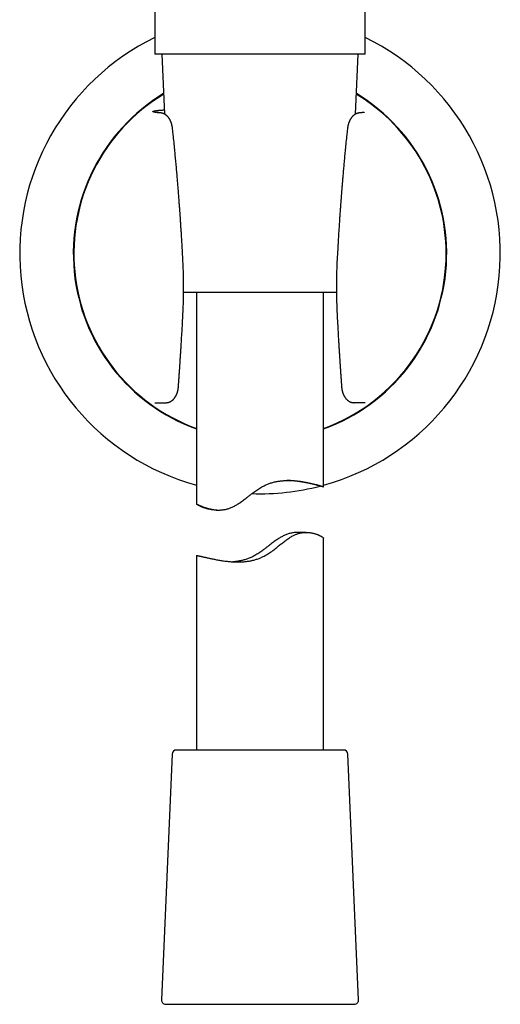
# Model space of a CAD drawing. Header units: millimetres. Extents: x 8 to 719, y 12 to 786.
# Tile 22 of 26: x 407 to 463, y 469 to 585. Entities that reach past the tile are written whole.
import ezdxf

# ---------------------------------------------------------------- set-up
doc = ezdxf.new("R2010")
doc.units = ezdxf.units.MM

msp = doc.modelspace()

# ---------------------------------------------------------------- linework, layer by layer
at = {"color": 7, "linetype": 'Continuous', "lineweight": 30}
for p, q in [((422.47, 650.32), (422.47, 581.19)), ((447.27, 581.19), (447.27, 650.32)), ((434.87, 581.19), (422.47, 581.19)), ((423.3, 581.19), (423.61, 574.13)), ((447.27, 581.19), (434.87, 581.19)), ((446.13, 574.13), (446.44, 581.19)), ((424.64, 571.7), (424.54, 572.48)), ((445.19, 572.48), (445.1, 571.7)), ((443.88, 553.1), (425.85, 553.1)), ((427.37, 553.1), (427.37, 528.11)), ((442.37, 530.15), (442.37, 553.1)), ((425.78, 550.6), (425.78, 550.6)), ((422.48, 540.08), (422.54, 540.08)), ((422.54, 540.08), (423.76, 540.08)), ((445.96, 540.08), (445.98, 540.08)), ((447.2, 540.08), (445.98, 540.08)), ((447.26, 540.08), (447.2, 540.08)), ((427.37, 528.11), (427.37, 528.11)), ((429.7, 527.41), (430.03, 527.41)), ((440.31, 524.78), (439.4, 524.78)), ((442.37, 499.1), (442.37, 524.1)), ((427.37, 522.04), (427.37, 499.1)), ((424.5, 498.62), (423.24, 469.62)), ((425.03, 499.1), (425, 499.1)), ((444.74, 499.1), (425.03, 499.1)), ((446.5, 469.62), (445.24, 498.62)), ((423.74, 469.1), (446, 469.1))]:
    msp.add_line(p, q, dxfattribs=at)
for centre, radius, start, end in [((434.87, 557.68), 28.34, 115.9433, 254.6565), ((434.87, 557.68), 28.34, 285.3435, 64.0567), ((434.87, 557.68), 22.02, 121.0691, 250.0908), ((434.87, 557.68), 21.96, 121.157, 250.0324), ((434.87, 557.68), 22.02, 289.9092, 58.9309), ((434.87, 557.68), 21.96, 0, 58.843), ((434.87, 557.68), 21.96, 289.9676, 0), ((434.87, 557.68), 28.34, 268.0845, 284.5059), ((425, 498.6), 0.5, 90, 177.5187), ((444.74, 498.6), 0.5, 2.4813, 90), ((423.74, 469.6), 0.5, 177.5187, 270), ((446, 469.6), 0.5, 270, 2.4813)]:
    msp.add_arc(centre, radius, start, end, dxfattribs=at)
for points, knots in [([(423.06, 574.27), (423.02, 574.27), (422.94, 574.28), (422.83, 574.29), (422.73, 574.3), (422.63, 574.32), (422.56, 574.33), (422.49, 574.34), (422.44, 574.35), (422.4, 574.36), (422.36, 574.37), (422.32, 574.38), (422.28, 574.39), (422.25, 574.4), (422.24, 574.41), (422.23, 574.43), (422.24, 574.44), (422.26, 574.46), (422.29, 574.47), (422.33, 574.48), (422.39, 574.5), (422.47, 574.51), (422.55, 574.53), (422.64, 574.54), (422.73, 574.55), (422.81, 574.56), (422.89, 574.57), (422.98, 574.58), (423.08, 574.59), (423.21, 574.6), (423.37, 574.61), (423.49, 574.62), (423.57, 574.63), (423.59, 574.63)], [0, 0, 0, 0, 0.0327771, 0.0655272, 0.0982765, 0.1310509, 0.1638767, 0.1897216, 0.2156267, 0.2416044, 0.267667, 0.2938267, 0.3303601, 0.3668324, 0.4032766, 0.4397256, 0.4762124, 0.5127697, 0.5494303, 0.5862265, 0.6273871, 0.6683902, 0.7092814, 0.7501066, 0.7757558, 0.8014086, 0.8270766, 0.8527712, 0.8785037, 0.9155762, 0.9524646, 0.989204, 1, 1, 1, 1]), ([(423.15, 574.27), (423.13, 574.27), (423.09, 574.27), (423.05, 574.28), (423, 574.28), (422.96, 574.28), (422.93, 574.29), (422.9, 574.29), (422.88, 574.29), (422.86, 574.3), (422.84, 574.3), (422.83, 574.3), (422.81, 574.3), (422.8, 574.3), (422.79, 574.3), (422.77, 574.31), (422.75, 574.31), (422.74, 574.31), (422.72, 574.31), (422.7, 574.32), (422.69, 574.32), (422.67, 574.32), (422.66, 574.32), (422.65, 574.32), (422.64, 574.33), (422.62, 574.33), (422.61, 574.33), (422.61, 574.33), (422.6, 574.33), (422.59, 574.33), (422.59, 574.34), (422.59, 574.34), (422.58, 574.34), (422.58, 574.34), (422.58, 574.34)], [0, 0, 0, 0, 0.057736, 0.11131, 0.160725, 0.205984, 0.247084, 0.284022, 0.315034, 0.342337, 0.365928, 0.3858, 0.401949, 0.421604, 0.44368, 0.468804, 0.49698, 0.528219, 0.560274, 0.592807, 0.622786, 0.650217, 0.676778, 0.706432, 0.739338, 0.775484, 0.808438, 0.83739, 0.862343, 0.883828, 0.907081, 0.933453, 0.970915, 1, 1, 1, 1]), ([(424.54, 572.48), (424.54, 572.5), (424.54, 572.54), (424.53, 572.6), (424.52, 572.65), (424.51, 572.69), (424.5, 572.73), (424.5, 572.76), (424.49, 572.78), (424.49, 572.8), (424.48, 572.84), (424.47, 572.88), (424.46, 572.93), (424.44, 572.98), (424.42, 573.05), (424.39, 573.14), (424.36, 573.22), (424.32, 573.3), (424.28, 573.39), (424.23, 573.48), (424.19, 573.56), (424.13, 573.64), (424.08, 573.71), (424.05, 573.75), (424.03, 573.78), (424.01, 573.8), (423.99, 573.82), (423.97, 573.84), (423.95, 573.87), (423.92, 573.89), (423.9, 573.91), (423.88, 573.93), (423.86, 573.95), (423.84, 573.97), (423.81, 573.99), (423.79, 574.01), (423.76, 574.03), (423.73, 574.05), (423.71, 574.07), (423.67, 574.09), (423.63, 574.11), (423.59, 574.14), (423.55, 574.16), (423.51, 574.17), (423.48, 574.19), (423.45, 574.2), (423.41, 574.21), (423.36, 574.23), (423.32, 574.24), (423.29, 574.24), (423.26, 574.25), (423.22, 574.26), (423.18, 574.26), (423.16, 574.27), (423.15, 574.27)], [0, 0, 0, 0, 0.024946, 0.047049, 0.066098, 0.083321, 0.096568, 0.105986, 0.115001, 0.124798, 0.135383, 0.153612, 0.17318, 0.192361, 0.225383, 0.259579, 0.293489, 0.333379, 0.370956, 0.413155, 0.45234, 0.492709, 0.540948, 0.555651, 0.567884, 0.580131, 0.593033, 0.606828, 0.620104, 0.635697, 0.649205, 0.659722, 0.669018, 0.680659, 0.697114, 0.713986, 0.725065, 0.73791, 0.75371, 0.769533, 0.790041, 0.810143, 0.82952, 0.845507, 0.858122, 0.872037, 0.888627, 0.907354, 0.927755, 0.935794, 0.943875, 0.96063, 0.979068, 1, 1, 1, 1]), ([(446.59, 574.27), (446.58, 574.27), (446.56, 574.26), (446.52, 574.26), (446.47, 574.25), (446.42, 574.24), (446.38, 574.23), (446.34, 574.21), (446.3, 574.2), (446.27, 574.19), (446.25, 574.18), (446.23, 574.17), (446.2, 574.16), (446.18, 574.15), (446.15, 574.14), (446.13, 574.13), (446.11, 574.12), (446.09, 574.1), (446.06, 574.08), (446.01, 574.06), (445.98, 574.03), (445.94, 574), (445.9, 573.97), (445.86, 573.94), (445.83, 573.91), (445.81, 573.89), (445.79, 573.87), (445.77, 573.84), (445.74, 573.81), (445.72, 573.79), (445.7, 573.76), (445.68, 573.74), (445.66, 573.72), (445.64, 573.69), (445.62, 573.66), (445.6, 573.63), (445.58, 573.6), (445.56, 573.57), (445.55, 573.55), (445.53, 573.53), (445.52, 573.5), (445.5, 573.47), (445.48, 573.43), (445.45, 573.38), (445.43, 573.34), (445.42, 573.3), (445.4, 573.25), (445.38, 573.21), (445.36, 573.16), (445.34, 573.1), (445.31, 573.03), (445.3, 572.98), (445.29, 572.94), (445.28, 572.91), (445.27, 572.89), (445.27, 572.87), (445.26, 572.84), (445.25, 572.81), (445.24, 572.76), (445.23, 572.7), (445.22, 572.64), (445.21, 572.56), (445.2, 572.51), (445.19, 572.48)], [0, 0, 0, 0, 0.020578, 0.038711, 0.055183, 0.074311, 0.09242, 0.109148, 0.124134, 0.136789, 0.147449, 0.155734, 0.165802, 0.177671, 0.190575, 0.200862, 0.208052, 0.215755, 0.237211, 0.252993, 0.276036, 0.294051, 0.313654, 0.339797, 0.354556, 0.366461, 0.379404, 0.394611, 0.411636, 0.427111, 0.441108, 0.45263, 0.464139, 0.476659, 0.491926, 0.509952, 0.527654, 0.540683, 0.55034, 0.560911, 0.574279, 0.588802, 0.612031, 0.632331, 0.65163, 0.670131, 0.687973, 0.708245, 0.729962, 0.755571, 0.783546, 0.810176, 0.82189, 0.832019, 0.840403, 0.847497, 0.857913, 0.872833, 0.89096, 0.912921, 0.938588, 0.967732, 1, 1, 1, 1]), ([(447.16, 574.34), (447.16, 574.34), (447.16, 574.34), (447.16, 574.34), (447.15, 574.34), (447.15, 574.34), (447.15, 574.34), (447.14, 574.33), (447.14, 574.33), (447.13, 574.33), (447.13, 574.33), (447.12, 574.33), (447.12, 574.33), (447.11, 574.33), (447.1, 574.33), (447.09, 574.32), (447.08, 574.32), (447.07, 574.32), (447.05, 574.32), (447.04, 574.32), (447.03, 574.32), (447.01, 574.31), (447, 574.31), (446.99, 574.31), (446.98, 574.31), (446.97, 574.31), (446.96, 574.31), (446.96, 574.31), (446.94, 574.3), (446.93, 574.3), (446.91, 574.3), (446.89, 574.3), (446.86, 574.29), (446.83, 574.29), (446.79, 574.29), (446.75, 574.28), (446.7, 574.28), (446.65, 574.27), (446.61, 574.27), (446.59, 574.27)], [0, 0, 0, 0, 0.009755, 0.03005, 0.053292, 0.079493, 0.107127, 0.132292, 0.153575, 0.172479, 0.188998, 0.204503, 0.222094, 0.244335, 0.269333, 0.297094, 0.325314, 0.351924, 0.37692, 0.400298, 0.422054, 0.455252, 0.483746, 0.507504, 0.517063, 0.525572, 0.534798, 0.547573, 0.563929, 0.586858, 0.6144, 0.646546, 0.683289, 0.724622, 0.770538, 0.821034, 0.876107, 0.93576, 1, 1, 1, 1]), ([(424.82, 569.94), (424.79, 570.23), (424.73, 570.82), (424.67, 571.4), (424.64, 571.7)], [0, 0, 0, 0, 0.4997056, 1, 1, 1, 1]), ([(445.1, 571.7), (445.07, 571.4), (445, 570.82), (444.95, 570.23), (444.92, 569.94)], [0, 0, 0, 0, 0.500294, 1, 1, 1, 1]), ([(425.78, 556.74), (425.78, 556.88), (425.76, 557.14), (425.74, 557.54), (425.72, 557.92), (425.7, 558.29), (425.68, 558.64), (425.66, 558.98), (425.64, 559.3), (425.63, 559.6), (425.61, 559.88), (425.59, 560.14), (425.58, 560.4), (425.56, 560.64), (425.54, 560.88), (425.53, 561.1), (425.52, 561.31), (425.5, 561.51), (425.49, 561.7), (425.48, 561.88), (425.47, 562.04), (425.46, 562.19), (425.45, 562.33), (425.44, 562.47), (425.43, 562.61), (425.41, 562.77), (425.4, 562.94), (425.39, 563.14), (425.37, 563.35), (425.35, 563.58), (425.34, 563.82), (425.32, 564.07), (425.3, 564.32), (425.28, 564.58), (425.26, 564.85), (425.24, 565.12), (425.21, 565.41), (425.19, 565.71), (425.16, 566.02), (425.14, 566.34), (425.11, 566.67), (425.08, 567.01), (425.05, 567.36), (425.02, 567.73), (424.99, 568.1), (424.95, 568.47), (424.92, 568.84), (424.88, 569.22), (424.85, 569.59), (424.83, 569.83), (424.82, 569.94)], [0, 0, 0, 0, 0.030789, 0.06058, 0.089373, 0.117168, 0.143965, 0.169764, 0.194565, 0.216422, 0.237441, 0.257622, 0.276964, 0.295467, 0.313133, 0.329959, 0.345948, 0.361098, 0.375409, 0.388882, 0.401516, 0.412659, 0.423058, 0.432982, 0.443536, 0.454837, 0.468843, 0.483848, 0.499853, 0.516857, 0.534862, 0.553867, 0.573873, 0.593091, 0.61315, 0.634052, 0.655796, 0.678383, 0.701813, 0.726088, 0.751207, 0.777172, 0.803984, 0.831644, 0.860152, 0.88781, 0.916224, 0.945397, 0.975329, 1, 1, 1, 1]), ([(444.92, 569.94), (444.91, 569.83), (444.89, 569.59), (444.85, 569.22), (444.82, 568.84), (444.79, 568.48), (444.76, 568.12), (444.73, 567.78), (444.7, 567.47), (444.67, 567.17), (444.65, 566.89), (444.63, 566.62), (444.6, 566.37), (444.58, 566.12), (444.57, 565.89), (444.55, 565.67), (444.53, 565.46), (444.51, 565.26), (444.5, 565.07), (444.48, 564.89), (444.47, 564.73), (444.46, 564.58), (444.45, 564.44), (444.44, 564.3), (444.43, 564.16), (444.42, 564), (444.4, 563.83), (444.39, 563.63), (444.37, 563.42), (444.36, 563.19), (444.34, 562.96), (444.32, 562.71), (444.3, 562.45), (444.28, 562.19), (444.26, 561.92), (444.25, 561.65), (444.23, 561.36), (444.21, 561.06), (444.19, 560.75), (444.16, 560.43), (444.14, 560.1), (444.12, 559.76), (444.1, 559.4), (444.08, 559.04), (444.06, 558.67), (444.04, 558.3), (444.02, 557.92), (444, 557.54), (443.97, 557.14), (443.96, 556.88), (443.95, 556.74)], [0, 0, 0, 0, 0.024852, 0.054716, 0.083572, 0.111422, 0.138267, 0.164109, 0.188948, 0.210837, 0.231886, 0.252095, 0.271464, 0.289994, 0.307686, 0.324539, 0.340555, 0.355734, 0.370076, 0.383581, 0.396249, 0.407427, 0.417862, 0.427787, 0.438316, 0.449593, 0.463575, 0.478559, 0.494544, 0.511532, 0.529521, 0.548511, 0.568503, 0.587708, 0.607754, 0.628642, 0.650371, 0.672941, 0.696353, 0.720606, 0.7457, 0.771636, 0.798413, 0.826031, 0.854491, 0.882096, 0.910449, 0.939551, 0.969401, 1, 1, 1, 1]), ([(425.78, 550.6), (425.8, 550.89), (425.82, 551.47), (425.85, 552.35), (425.86, 553.23), (425.86, 554.11), (425.85, 554.99), (425.82, 555.86), (425.8, 556.45), (425.78, 556.74)], [0, 0, 0, 0, 0.143308, 0.286296, 0.429067, 0.57172, 0.714359, 0.857085, 1, 1, 1, 1]), ([(443.95, 556.74), (443.94, 556.45), (443.91, 555.86), (443.89, 554.99), (443.88, 554.11), (443.88, 553.23), (443.89, 552.35), (443.92, 551.47), (443.94, 550.89), (443.96, 550.6)], [0, 0, 0, 0, 0.1429146, 0.2856408, 0.4282798, 0.5709335, 0.7137037, 0.8566923, 1, 1, 1, 1]), ([(425.24, 541.91), (425.24, 541.97), (425.25, 542.09), (425.26, 542.25), (425.28, 542.41), (425.29, 542.55), (425.3, 542.67), (425.3, 542.79), (425.31, 542.88), (425.32, 542.96), (425.32, 543.03), (425.32, 543.08), (425.33, 543.13), (425.33, 543.16), (425.33, 543.19), (425.33, 543.2), (425.33, 543.22), (425.34, 543.24), (425.34, 543.26), (425.34, 543.29), (425.34, 543.32), (425.35, 543.42), (425.36, 543.58), (425.37, 543.79), (425.39, 543.97), (425.4, 544.11), (425.4, 544.23), (425.41, 544.34), (425.42, 544.46), (425.43, 544.6), (425.44, 544.74), (425.45, 544.9), (425.46, 545.08), (425.47, 545.27), (425.49, 545.47), (425.5, 545.69), (425.52, 545.92), (425.53, 546.16), (425.55, 546.41), (425.56, 546.66), (425.58, 546.93), (425.6, 547.21), (425.61, 547.5), (425.63, 547.8), (425.65, 548.11), (425.67, 548.44), (425.69, 548.77), (425.71, 549.12), (425.73, 549.47), (425.74, 549.84), (425.76, 550.21), (425.78, 550.47), (425.78, 550.6)], [0, 0, 0, 0, 0.020869, 0.04017, 0.057904, 0.074072, 0.088674, 0.101711, 0.113183, 0.121937, 0.129494, 0.135854, 0.141016, 0.144981, 0.147749, 0.149549, 0.15101, 0.153067, 0.15572, 0.158969, 0.162815, 0.167253, 0.193309, 0.217193, 0.241661, 0.254371, 0.267232, 0.280267, 0.294247, 0.309562, 0.326211, 0.344194, 0.3648, 0.386916, 0.410542, 0.435678, 0.462323, 0.490476, 0.518402, 0.547669, 0.578276, 0.610222, 0.643507, 0.678132, 0.714095, 0.751396, 0.790035, 0.830011, 0.870575, 0.912428, 0.95557, 1, 1, 1, 1]), ([(443.96, 550.6), (443.96, 550.46), (443.98, 550.18), (444, 549.78), (444.02, 549.39), (444.04, 549.01), (444.06, 548.65), (444.08, 548.3), (444.1, 547.97), (444.11, 547.67), (444.13, 547.37), (444.15, 547.09), (444.17, 546.81), (444.18, 546.55), (444.2, 546.3), (444.21, 546.07), (444.23, 545.84), (444.24, 545.63), (444.25, 545.43), (444.27, 545.24), (444.28, 545.06), (444.29, 544.9), (444.3, 544.75), (444.31, 544.61), (444.32, 544.48), (444.33, 544.37), (444.33, 544.25), (444.34, 544.1), (444.36, 543.9), (444.37, 543.65), (444.39, 543.47), (444.4, 543.34), (444.4, 543.29), (444.4, 543.24), (444.4, 543.22), (444.41, 543.2), (444.41, 543.19), (444.41, 543.16), (444.41, 543.13), (444.41, 543.08), (444.42, 543.03), (444.42, 542.96), (444.43, 542.88), (444.44, 542.79), (444.44, 542.67), (444.45, 542.55), (444.46, 542.41), (444.47, 542.25), (444.49, 542.09), (444.49, 541.97), (444.5, 541.91)], [0, 0, 0, 0, 0.047924, 0.094346, 0.139265, 0.18268, 0.224591, 0.264997, 0.301716, 0.337097, 0.371139, 0.403841, 0.435205, 0.465229, 0.493912, 0.521255, 0.547257, 0.571917, 0.594832, 0.616451, 0.636776, 0.655806, 0.672927, 0.688843, 0.703554, 0.717061, 0.729549, 0.74181, 0.770169, 0.797765, 0.828196, 0.835578, 0.841786, 0.846478, 0.849655, 0.850681, 0.852251, 0.855019, 0.858984, 0.864146, 0.870506, 0.878063, 0.886817, 0.898289, 0.911326, 0.925928, 0.942096, 0.95983, 0.979131, 1, 1, 1, 1]), ([(423.77, 540.08), (423.79, 540.08), (423.83, 540.08), (423.88, 540.09), (423.93, 540.09), (423.96, 540.1), (423.99, 540.11), (424.03, 540.11), (424.07, 540.12), (424.1, 540.13), (424.15, 540.15), (424.2, 540.17), (424.26, 540.19), (424.31, 540.22), (424.36, 540.24), (424.4, 540.27), (424.44, 540.29), (424.47, 540.31), (424.5, 540.34), (424.53, 540.36), (424.56, 540.38), (424.58, 540.41), (424.61, 540.43), (424.65, 540.47), (424.68, 540.5), (424.7, 540.52), (424.72, 540.55), (424.75, 540.58), (424.77, 540.61), (424.8, 540.64), (424.83, 540.68), (424.85, 540.72), (424.88, 540.75), (424.89, 540.78), (424.91, 540.81), (424.93, 540.85), (424.96, 540.89), (424.98, 540.93), (425, 540.98), (425.03, 541.03), (425.04, 541.07), (425.06, 541.12), (425.08, 541.16), (425.1, 541.21), (425.12, 541.27), (425.14, 541.33), (425.15, 541.38), (425.16, 541.42), (425.17, 541.45), (425.18, 541.49), (425.19, 541.53), (425.2, 541.59), (425.21, 541.66), (425.22, 541.73), (425.23, 541.82), (425.24, 541.88), (425.24, 541.91)], [0, 0, 0, 0, 0.022548, 0.041852, 0.057654, 0.069754, 0.079662, 0.094837, 0.108531, 0.122425, 0.142702, 0.165739, 0.18747, 0.213478, 0.23359, 0.254111, 0.270851, 0.284458, 0.298503, 0.316374, 0.332482, 0.344626, 0.360765, 0.38114, 0.400097, 0.413371, 0.426095, 0.44019, 0.457712, 0.476505, 0.496185, 0.515222, 0.530839, 0.544207, 0.560139, 0.577045, 0.592608, 0.614114, 0.637695, 0.658948, 0.677997, 0.695632, 0.714529, 0.735165, 0.757823, 0.782122, 0.806153, 0.817973, 0.828962, 0.842766, 0.860314, 0.881608, 0.906159, 0.934259, 0.965677, 1, 1, 1, 1]), ([(444.5, 541.91), (444.5, 541.89), (444.5, 541.85), (444.51, 541.8), (444.51, 541.76), (444.52, 541.73), (444.52, 541.7), (444.53, 541.68), (444.53, 541.65), (444.54, 541.6), (444.55, 541.55), (444.56, 541.49), (444.58, 541.42), (444.59, 541.36), (444.61, 541.3), (444.63, 541.25), (444.64, 541.2), (444.66, 541.15), (444.68, 541.1), (444.7, 541.06), (444.72, 541.02), (444.74, 540.98), (444.76, 540.94), (444.78, 540.89), (444.81, 540.84), (444.84, 540.8), (444.86, 540.76), (444.89, 540.72), (444.92, 540.67), (444.95, 540.63), (444.98, 540.59), (445.01, 540.55), (445.04, 540.52), (445.07, 540.49), (445.1, 540.46), (445.14, 540.42), (445.16, 540.4), (445.18, 540.38), (445.2, 540.37), (445.22, 540.35), (445.25, 540.33), (445.27, 540.32), (445.29, 540.3), (445.3, 540.29), (445.32, 540.28), (445.35, 540.26), (445.37, 540.25), (445.4, 540.23), (445.42, 540.22), (445.44, 540.21), (445.47, 540.2), (445.5, 540.18), (445.54, 540.17), (445.58, 540.15), (445.63, 540.14), (445.67, 540.12), (445.71, 540.11), (445.75, 540.11), (445.78, 540.1), (445.81, 540.1), (445.84, 540.09), (445.88, 540.09), (445.92, 540.08), (445.95, 540.08), (445.96, 540.08)], [0, 0, 0, 0, 0.022639, 0.041656, 0.056865, 0.068162, 0.0758, 0.083428, 0.092119, 0.11081, 0.132473, 0.153537, 0.180336, 0.204824, 0.226507, 0.246233, 0.268057, 0.287178, 0.307527, 0.328191, 0.345479, 0.360185, 0.379059, 0.400992, 0.425089, 0.443801, 0.46202, 0.481975, 0.504093, 0.525677, 0.547752, 0.567406, 0.583298, 0.59901, 0.618893, 0.641991, 0.653946, 0.662694, 0.672476, 0.684703, 0.697711, 0.70776, 0.716232, 0.72338, 0.732656, 0.744656, 0.758234, 0.768799, 0.777678, 0.787808, 0.799033, 0.810118, 0.82759, 0.846647, 0.864711, 0.882073, 0.897892, 0.914425, 0.92322, 0.933729, 0.94653, 0.961786, 0.979589, 1, 1, 1, 1]), ([(422.52, 540.08), (422.52, 540.08), (422.53, 540.08), (422.53, 540.08), (422.53, 540.08)], [0, 0, 0, 0, 0.545914, 1, 1, 1, 1]), ([(423.76, 540.08), (423.76, 540.08), (423.76, 540.08), (423.76, 540.08), (423.77, 540.08), (423.77, 540.08), (423.77, 540.08)], [0, 0, 0, 0, 0.07815, 0.300759, 0.649831, 1, 1, 1, 1]), ([(427.37, 528.11), (427.38, 528.11), (427.38, 528.11), (427.41, 528.1), (427.45, 528.08), (427.5, 528.06), (427.56, 528.04), (427.64, 528), (427.73, 527.96), (427.83, 527.92), (427.93, 527.88), (428.05, 527.83), (428.18, 527.78), (428.32, 527.73), (428.47, 527.68), (428.63, 527.63), (428.81, 527.58), (428.99, 527.54), (429.18, 527.5), (429.37, 527.46), (429.56, 527.44), (429.74, 527.42), (429.91, 527.41), (430.08, 527.41), (430.26, 527.42), (430.44, 527.43), (430.62, 527.46), (430.81, 527.49), (431, 527.54), (431.19, 527.59), (431.38, 527.66), (431.57, 527.74), (431.75, 527.83), (431.94, 527.93), (432.12, 528.04), (432.31, 528.15), (432.5, 528.28), (432.7, 528.42), (432.91, 528.58), (433.12, 528.73), (433.35, 528.91), (433.6, 529.11), (433.88, 529.32), (434.14, 529.52), (434.38, 529.7), (434.61, 529.85), (434.84, 530), (435.06, 530.13), (435.27, 530.24), (435.46, 530.34), (435.66, 530.42), (435.86, 530.5), (436.06, 530.57), (436.27, 530.64), (436.48, 530.7), (436.69, 530.75), (436.89, 530.79), (437.1, 530.82), (437.3, 530.85), (437.5, 530.87), (437.7, 530.89), (437.9, 530.9), (438.1, 530.91), (438.32, 530.91), (438.55, 530.9), (438.8, 530.89), (439.04, 530.87), (439.27, 530.85), (439.51, 530.82), (439.73, 530.79), (439.95, 530.76), (440.16, 530.72), (440.36, 530.68), (440.55, 530.64), (440.74, 530.6), (440.91, 530.56), (441.08, 530.52), (441.24, 530.48), (441.39, 530.44), (441.54, 530.41), (441.67, 530.37), (441.8, 530.33), (441.91, 530.3), (442.02, 530.27), (442.11, 530.24), (442.19, 530.22), (442.25, 530.19), (442.3, 530.18), (442.34, 530.16), (442.36, 530.15), (442.37, 530.15), (442.37, 530.15), (442.35, 530.15), (442.32, 530.15), (442.28, 530.16), (442.23, 530.18), (442.16, 530.19), (442.09, 530.21), (442, 530.23), (441.9, 530.26), (441.79, 530.29), (441.66, 530.32), (441.53, 530.35), (441.38, 530.39), (441.23, 530.43), (441.06, 530.47), (440.88, 530.51), (440.7, 530.55), (440.5, 530.59), (440.29, 530.64), (440.07, 530.68), (439.84, 530.72), (439.6, 530.76), (439.35, 530.8), (439.09, 530.83), (438.84, 530.86), (438.6, 530.88), (438.37, 530.89), (438.19, 530.9), (438.08, 530.9), (438.05, 530.9)], [0, 0, 0, 0, 0.009087, 0.018184, 0.02728, 0.036368, 0.045749, 0.055139, 0.06453, 0.073912, 0.08299, 0.092075, 0.10116, 0.110239, 0.119546, 0.128861, 0.138175, 0.147482, 0.156492, 0.165507, 0.174516, 0.181421, 0.188331, 0.195239, 0.202142, 0.208946, 0.215754, 0.222558, 0.229552, 0.236553, 0.243547, 0.250355, 0.257168, 0.263978, 0.270935, 0.277896, 0.284855, 0.292931, 0.301011, 0.309093, 0.317172, 0.327929, 0.338688, 0.349444, 0.357846, 0.366255, 0.374659, 0.383056, 0.389572, 0.396094, 0.402616, 0.409132, 0.415865, 0.422606, 0.429346, 0.43608, 0.442592, 0.449111, 0.455629, 0.462143, 0.468825, 0.475513, 0.482201, 0.488884, 0.49756, 0.506244, 0.514929, 0.523607, 0.532531, 0.541462, 0.550394, 0.559318, 0.568147, 0.576983, 0.585818, 0.594647, 0.603689, 0.612737, 0.621786, 0.630828, 0.640463, 0.650107, 0.659751, 0.669387, 0.67932, 0.689264, 0.699207, 0.70914, 0.718468, 0.727804, 0.737141, 0.746469, 0.756081, 0.765702, 0.775324, 0.784937, 0.794053, 0.803178, 0.812302, 0.821419, 0.83079, 0.84017, 0.849549, 0.858921, 0.868231, 0.877549, 0.886868, 0.896178, 0.90574, 0.91531, 0.92488, 0.934442, 0.944075, 0.953716, 0.963357, 0.972988, 0.980957, 0.988935, 0.996916, 1, 1, 1, 1]), ([(429.7, 527.41), (429.69, 527.41), (429.62, 527.41), (429.5, 527.42), (429.33, 527.43), (429.15, 527.45), (428.98, 527.48), (428.82, 527.52), (428.66, 527.55), (428.51, 527.6), (428.37, 527.64), (428.24, 527.69), (428.11, 527.73), (427.99, 527.78), (427.89, 527.83), (427.79, 527.87), (427.7, 527.92), (427.62, 527.96), (427.55, 527.99), (427.49, 528.03), (427.45, 528.05), (427.42, 528.07), (427.39, 528.09), (427.37, 528.1), (427.37, 528.11), (427.37, 528.11)], [0, 0, 0, 0, 0.01024, 0.042806, 0.087205, 0.131647, 0.176098, 0.220509, 0.266101, 0.311726, 0.357354, 0.40295, 0.449737, 0.496557, 0.543376, 0.590163, 0.638057, 0.68599, 0.73392, 0.78181, 0.825199, 0.868604, 0.911992, 0.955987, 1, 1, 1, 1]), ([(427.37, 522.04), (427.37, 522.04), (427.37, 522.04), (427.39, 522.05), (427.42, 522.04), (427.47, 522.04), (427.53, 522.03), (427.6, 522.02), (427.68, 522), (427.77, 521.98), (427.87, 521.96), (427.98, 521.93), (428.11, 521.9), (428.25, 521.87), (428.4, 521.84), (428.56, 521.8), (428.73, 521.76), (428.91, 521.72), (429.1, 521.68), (429.3, 521.64), (429.51, 521.6), (429.73, 521.56), (429.96, 521.51), (430.2, 521.47), (430.45, 521.43), (430.71, 521.4), (430.98, 521.36), (431.24, 521.34), (431.48, 521.31), (431.72, 521.3), (431.96, 521.29), (432.2, 521.28), (432.43, 521.29), (432.65, 521.29), (432.86, 521.31), (433.07, 521.32), (433.28, 521.35), (433.49, 521.38), (433.71, 521.41), (433.92, 521.46), (434.14, 521.51), (434.35, 521.57), (434.55, 521.63), (434.76, 521.71), (434.96, 521.79), (435.16, 521.88), (435.36, 521.98), (435.56, 522.09), (435.77, 522.22), (436, 522.37), (436.25, 522.54), (436.49, 522.72), (436.73, 522.91), (436.95, 523.09), (437.16, 523.25), (437.36, 523.41), (437.55, 523.56), (437.75, 523.72), (437.95, 523.86), (438.14, 524), (438.34, 524.14), (438.54, 524.26), (438.72, 524.36), (438.89, 524.45), (439.04, 524.52), (439.2, 524.58), (439.35, 524.63), (439.5, 524.68), (439.65, 524.71), (439.79, 524.74), (439.94, 524.76), (440.08, 524.77), (440.22, 524.78), (440.36, 524.78), (440.51, 524.77), (440.66, 524.76), (440.83, 524.74), (440.99, 524.71), (441.14, 524.68), (441.29, 524.64), (441.43, 524.6), (441.56, 524.55), (441.68, 524.51), (441.79, 524.46), (441.89, 524.41), (441.99, 524.37), (442.07, 524.32), (442.15, 524.28), (442.21, 524.24), (442.26, 524.2), (442.31, 524.17), (442.34, 524.14), (442.36, 524.12), (442.37, 524.1), (442.37, 524.1), (442.37, 524.1)], [0, 0, 0, 0, 0.012003, 0.0244925, 0.0373629, 0.0502458, 0.0631287, 0.0759992, 0.088206, 0.1004231, 0.1126404, 0.1248474, 0.1373953, 0.1499539, 0.1625128, 0.1750609, 0.1875271, 0.2000035, 0.21248, 0.2249464, 0.2377495, 0.2505635, 0.2633773, 0.2761802, 0.2890776, 0.3019869, 0.3148954, 0.3277915, 0.3384609, 0.3491435, 0.3598291, 0.370509, 0.3811759, 0.3899769, 0.3987842, 0.4075909, 0.4163909, 0.4254267, 0.4344711, 0.4435148, 0.4525496, 0.4613628, 0.470185, 0.4790071, 0.4878202, 0.4969308, 0.5060507, 0.5151721, 0.5242848, 0.5367351, 0.5491959, 0.5616668, 0.5741394, 0.5865996, 0.5971859, 0.6077829, 0.6183818, 0.628976, 0.6395622, 0.6501414, 0.6605305, 0.6709242, 0.6813096, 0.689332, 0.6973646, 0.7053958, 0.7134162, 0.7212251, 0.729043, 0.7368622, 0.7446728, 0.7527398, 0.7608135, 0.7688886, 0.7769573, 0.7879575, 0.7989687, 0.8099821, 0.8209855, 0.8322816, 0.8435857, 0.8548905, 0.8661876, 0.8777798, 0.8893801, 0.9009801, 0.9125721, 0.9244385, 0.9363145, 0.9481898, 0.9600553, 0.9708055, 0.9815595, 0.9923095, 1, 1, 1, 1]), ([(439.4, 524.78), (439.38, 524.78), (439.3, 524.78), (439.16, 524.77), (438.98, 524.76), (438.79, 524.74), (438.6, 524.7), (438.4, 524.66), (438.2, 524.6), (438.01, 524.53), (437.81, 524.45), (437.62, 524.36), (437.43, 524.26), (437.25, 524.16), (437.06, 524.04), (436.86, 523.91), (436.66, 523.77), (436.45, 523.62), (436.24, 523.46), (436, 523.28), (435.75, 523.08), (435.47, 522.87), (435.21, 522.67), (434.96, 522.5), (434.74, 522.34), (434.5, 522.19), (434.28, 522.06), (434.08, 521.95), (433.89, 521.86), (433.69, 521.77), (433.49, 521.69), (433.29, 521.62), (433.08, 521.55), (432.88, 521.5), (432.67, 521.45), (432.47, 521.4), (432.27, 521.37), (432.07, 521.34), (431.87, 521.32), (431.74, 521.31), (431.67, 521.3), (431.67, 521.3)], [0, 0, 0, 0, 0.007476, 0.032499, 0.057168, 0.08185, 0.106515, 0.131874, 0.157254, 0.18261, 0.207291, 0.231993, 0.25668, 0.281903, 0.30714, 0.332369, 0.361647, 0.390941, 0.42024, 0.449528, 0.488526, 0.527533, 0.566528, 0.596989, 0.627473, 0.657942, 0.688383, 0.712006, 0.735652, 0.759298, 0.78292, 0.80733, 0.831767, 0.856204, 0.880616, 0.904227, 0.927858, 0.951491, 0.975104, 0.999331, 1, 1, 1, 1])]:
    msp.add_open_spline(points, degree=3, knots=knots, dxfattribs=at)

doc.saveas('drawing.dxf')
